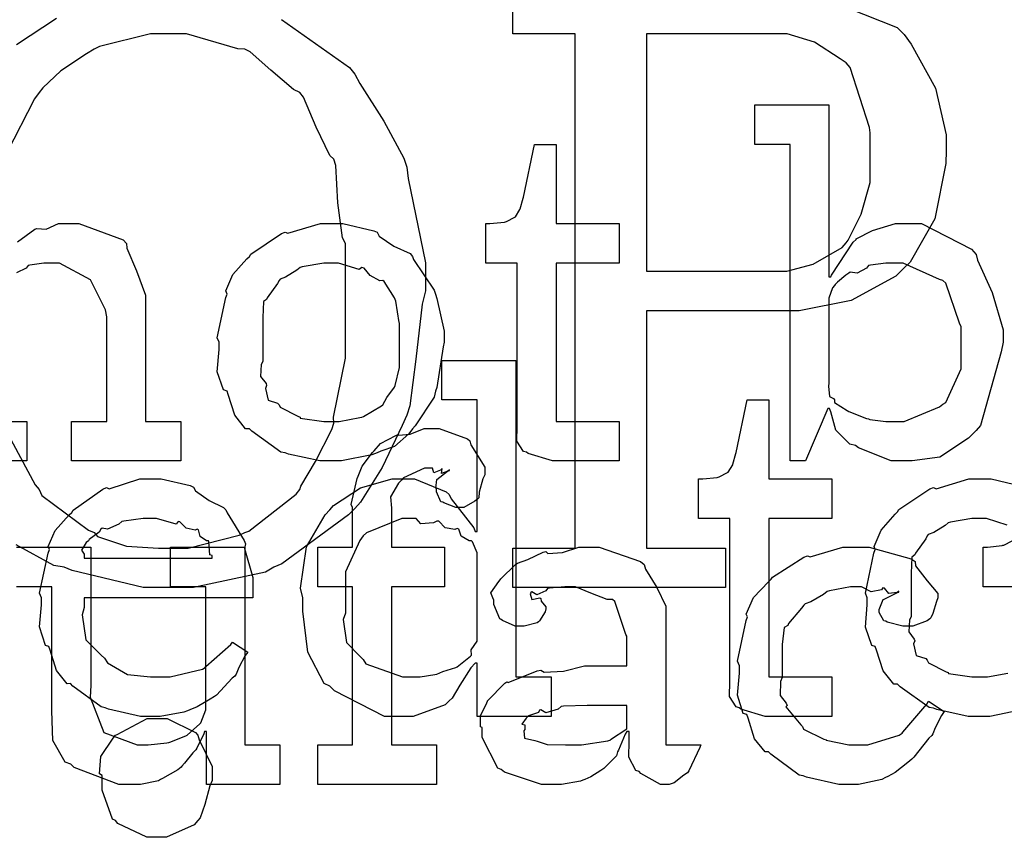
# Model space of a CAD drawing. Extents: x 0 to 8.5, y 0 to 11.
# Tile 226 of 256: x 6.69 to 7.036, y 3.763 to 4.05. Entities that reach past the tile are written whole.
import ezdxf

# ---------------------------------------------------------------- set-up
doc = ezdxf.new("R2010")
doc.units = 0
doc.layers.get('0').update_dxf_attribs({"linetype": 'CONTINUOUS'})

msp = doc.modelspace()

# ---------------------------------------------------------------- linework, layer by layer
at = {"color": 0}
for points in [[(6.96903, 4.05886), (6.99832, 4.04715), (7.00076, 4.04476), (7.00315, 4.04135), (7.01172, 4.02593), (7.01551, 4.0095), (7.01551, 4.00396), (7.01535, 3.99946), (7.0115, 3.98004), (7.00282, 3.96479), (7.00032, 3.96229), (6.99778, 3.95985), (6.98215, 3.95133), (6.96386, 3.94775), (6.95779, 3.94775), (6.91026, 3.94775), (6.91026, 3.86442), (6.93804, 3.86442), (6.93804, 3.85053), (6.86339, 3.85053), (6.86339, 3.86442), (6.86339, 3.86442), (6.88531, 3.86442), (6.88531, 4.04497), (6.86339, 4.04497), (6.86339, 4.05886)], [(6.78212, 4.04997), (6.80599, 4.03315), (6.80794, 4.03087), (6.80968, 4.0275), (6.81808, 4.01426), (6.82508, 4.00136), (6.82617, 3.9981), (6.82667, 3.99419), (6.83268, 3.96457), (6.83268, 3.95469), (6.83154, 3.95008), (6.82932, 3.93078), (6.82726, 3.91433), (6.82617, 3.91108), (6.82449, 3.9075), (6.81754, 3.89274), (6.8099, 3.88058), (6.80794, 3.87831), (6.80572, 3.87608), (6.78228, 3.85889), (6.77951, 3.85769), (6.77658, 3.8559), (6.75125, 3.85053), (6.74283, 3.85053), (6.74283, 3.85053), (6.73361, 3.85053), (6.70871, 3.8565), (6.70594, 3.85769), (6.70221, 3.85829), (6.68907, 3.86556)], [(6.68913, 4.04124), (6.70318, 4.05051)], [(6.68539, 3.90587), (6.69575, 3.88667), (6.69706, 3.88504), (6.69808, 3.88286), (6.71442, 3.87076), (6.71636, 3.86985), (6.71761, 3.86849), (6.72775, 3.86513), (6.73904, 3.86442), (6.74283, 3.86442), (6.74283, 3.86442), (6.74946, 3.86442), (6.76736, 3.86897), (6.76932, 3.86985), (6.77072, 3.87033), (6.78733, 3.8834), (6.78863, 3.88504), (6.78896, 3.88612), (6.79406, 3.89486), (6.79986, 3.90603), (6.80057, 3.90826), (6.80046, 3.91037), (6.80469, 3.9311), (6.80469, 3.93799), (6.80469, 3.9714), (6.80354, 3.97331), (6.80192, 3.98562), (6.80122, 3.99869), (6.80057, 4.00092), (6.7991, 4.00228), (6.79432, 4.01221), (6.78993, 4.02274), (6.78863, 4.02436), (6.78635, 4.02539), (6.77843, 4.03217), (6.77121, 4.03868), (6.76932, 4.03956), (6.76687, 4.03976), (6.74881, 4.04497), (6.74283, 4.04497), (6.73622, 4.04497), (6.71832, 4.04047), (6.71636, 4.03956), (6.71371, 4.03797), (6.70469, 4.03201), (6.69835, 4.02599), (6.69706, 4.02436), (6.69547, 4.02214), (6.68576, 4.00319)], [(6.68951, 3.9719), (6.69558, 3.97635), (6.69629, 3.97661), (6.69629, 3.97661), (6.69954, 3.9764), (6.70394, 3.97835), (6.7054, 3.97835), (6.71099, 3.97835), (6.72661, 3.9726), (6.72775, 3.9714), (6.72786, 3.96967), (6.73128, 3.96181), (6.73449, 3.95324), (6.73449, 3.95036), (6.73449, 3.9089), (6.74685, 3.9089), (6.74685, 3.89501), (6.70844, 3.89501), (6.70844, 3.9089), (6.72081, 3.9089), (6.72081, 3.94558), (6.72038, 3.94803), (6.71511, 3.95865), (6.70421, 3.96446), (6.70063, 3.96446), (6.69879, 3.96446), (6.69385, 3.96376), (6.69325, 3.9636), (6.69249, 3.96272), (6.68918, 3.96104)], [(6.68044, 3.9089), (6.69282, 3.9089), (6.69282, 3.89501), (6.6544, 3.89501)], [(7.04144, 3.80746), (7.03082, 3.80533), (7.02729, 3.80533), (7.02729, 3.80533), (7.02322, 3.80533), (7.01221, 3.80772), (7.01101, 3.80817), (7.0095, 3.80843), (6.99929, 3.81575), (6.99843, 3.81662), (6.99713, 3.81662), (6.99338, 3.82135), (6.99104, 3.82861), (6.99061, 3.82986), (6.98936, 3.83024), (6.98714, 3.83664), (6.98779, 3.84446), (6.98779, 3.847), (6.98714, 3.84858), (6.99013, 3.86268), (6.99061, 3.86393), (6.99018, 3.86501), (6.99262, 3.87076), (6.99756, 3.87631), (6.99843, 3.87717), (6.99892, 3.87793), (7.00976, 3.88519), (7.01101, 3.88564), (7.01199, 3.88525), (7.02344, 3.88867), (7.02729, 3.88867), (7.03131, 3.88867), (7.0421, 3.88618)], [(7.03694, 3.8725), (7.02968, 3.87478), (7.02729, 3.87478), (7.02453, 3.87478), (7.01699, 3.87354), (7.01622, 3.87326), (7.01508, 3.87229), (7.01112, 3.86985), (7.00922, 3.86914), (7.00885, 3.86871), (7.00831, 3.86762), (7.00472, 3.86263), (7.0045, 3.86199), (7.00342, 3.86128), (7.00319, 3.85563), (7.00319, 3.85374), (7.00319, 3.84028), (7.00261, 3.83919), (7.00239, 3.83501), (7.00429, 3.83247), (7.0045, 3.83182), (7.00407, 3.83078), (7.00499, 3.82671), (7.00836, 3.82563), (7.00885, 3.82508), (7.00928, 3.82417), (7.01546, 3.82101), (7.01622, 3.82075), (7.01628, 3.82036), (7.02453, 3.81922), (7.02729, 3.81922), (7.02729, 3.81922), (7.02994, 3.81922), (7.03717, 3.82053)], [(6.68918, 3.86475), (6.71522, 3.86475), (6.71522, 3.81614), (6.71496, 3.81212), (6.71983, 3.79964), (6.7315, 3.79531), (6.7354, 3.79531), (6.7354, 3.79531), (6.74197, 3.79606), (6.74257, 3.79617), (6.74294, 3.79628), (6.74858, 3.7985), (6.74908, 3.79878), (6.74908, 3.79878), (6.75353, 3.80268), (6.75385, 3.80311), (6.75385, 3.80311), (6.75558, 3.80767), (6.75558, 3.80919), (6.75558, 3.85086), (6.74322, 3.85086), (6.74322, 3.86475), (6.76926, 3.86475), (6.76926, 3.79531), (6.78163, 3.79531), (6.78163, 3.78142), (6.75581, 3.78142), (6.75581, 3.80007), (6.75515, 3.80007), (6.75489, 3.79921), (6.75244, 3.79417), (6.75211, 3.79357), (6.75108, 3.79249), (6.74815, 3.7889), (6.74724, 3.78782), (6.7469, 3.78749), (6.74576, 3.78657), (6.7404, 3.78347), (6.73975, 3.78315), (6.73904, 3.78271), (6.73269, 3.78142), (6.73063, 3.78142), (6.73063, 3.78142), (6.72504, 3.78142), (6.70936, 3.78738), (6.70828, 3.78857), (6.70628, 3.78922), (6.70193, 3.79688), (6.70156, 3.80729), (6.70156, 3.81071), (6.70156, 3.85086), (6.68918, 3.85086)], [(7.03956, 3.85086), (7.02849, 3.85086), (7.02849, 3.86475), (7.03, 3.86475), (7.03, 3.86475), (7.0351, 3.86529), (7.03543, 3.8654), (7.03575, 3.86546), (7.03868, 3.86697)]]:
    msp.add_lwpolyline(points, dxfattribs=at)
for points in [[(6.91026, 3.96164), (6.95649, 3.96164), (6.95953, 3.96164), (6.96875, 3.96414), (6.97894, 3.97), (6.98036, 3.97163), (6.98107, 3.9725), (6.98568, 3.98167), (6.98882, 3.99274), (6.98882, 3.99636), (6.98882, 4.01025), (6.98861, 4.0121), (6.98178, 4.03315), (6.98036, 4.03478), (6.97831, 4.03618), (6.96924, 4.04199), (6.95964, 4.04497), (6.95649, 4.04497), (6.91026, 4.04497), (6.91026, 3.96164)], [(7.00038, 3.89501), (6.99621, 3.89501), (6.98469, 3.89958), (6.98367, 3.90044), (6.98172, 3.90088), (6.97672, 3.90576), (6.97499, 3.91222), (6.97456, 3.91347), (6.9739, 3.91347), (6.9661, 3.89501), (6.96067, 3.89501), (6.96067, 4.00613), (6.94829, 4.00613), (6.94829, 4.02001), (6.97433, 4.02001), (6.97433, 3.95969), (6.97499, 3.95969), (6.97521, 3.96024), (6.98286, 3.97185), (6.98389, 3.97271), (6.98394, 3.97299), (6.98964, 3.97592), (6.99767, 3.97835), (7.00038, 3.97835), (7.00678, 3.97835), (7.02436, 3.96935), (7.02599, 3.9675), (7.02653, 3.9655), (7.03157, 3.9541), (7.03554, 3.94108), (7.03554, 3.93668), (7.03483, 3.93332), (7.02756, 3.9075), (7.02599, 3.90565), (7.02333, 3.903), (7.01324, 3.89638), (7.00358, 3.89501), (7.00038, 3.89501)], [(6.88032, 3.89501), (6.87728, 3.89501), (6.86871, 3.89757), (6.86817, 3.89806), (6.86714, 3.89833), (6.86475, 3.90201), (6.8649, 3.90722), (6.8649, 3.9089), (6.8649, 3.96446), (6.85385, 3.96446), (6.85385, 3.97835), (6.85536, 3.97835), (6.85536, 3.97835), (6.86046, 3.97889), (6.86079, 3.979), (6.86111, 3.97906), (6.86404, 3.98058), (6.86426, 3.98074), (6.86426, 3.98074), (6.86589, 3.98329), (6.866, 3.98356), (6.866, 3.98356), (6.86697, 3.98731), (6.86708, 3.98768), (6.87099, 4.00613), (6.87858, 4.00613), (6.87858, 3.97835), (6.90072, 3.97835), (6.90072, 3.96446), (6.87858, 3.96446), (6.87858, 3.9089), (6.90072, 3.9089), (6.90072, 3.89501), (6.89974, 3.89501), (6.89751, 3.89501), (6.89681, 3.89501), (6.89556, 3.89501), (6.89274, 3.89501), (6.89182, 3.89501), (6.8904, 3.89501), (6.88721, 3.89501), (6.88618, 3.89501), (6.88471, 3.89501), (6.8814, 3.89501), (6.88032, 3.89501)], [(6.79975, 3.89501), (6.79568, 3.89501), (6.78467, 3.8974), (6.78347, 3.89785), (6.78196, 3.89811), (6.77175, 3.90543), (6.77089, 3.90631), (6.76958, 3.90631), (6.76585, 3.91103), (6.76351, 3.91829), (6.76307, 3.91954), (6.76183, 3.91992), (6.7596, 3.92632), (6.76025, 3.93414), (6.76025, 3.93668), (6.7596, 3.93826), (6.76258, 3.95236), (6.76307, 3.95361), (6.76264, 3.95469), (6.76508, 3.96044), (6.77001, 3.96599), (6.77089, 3.96685), (6.77138, 3.96761), (6.78222, 3.97488), (6.78347, 3.97532), (6.78444, 3.97493), (6.7959, 3.97835), (6.79975, 3.97835), (6.80376, 3.97835), (6.81456, 3.97586), (6.81581, 3.97532), (6.8164, 3.97396), (6.82161, 3.97043), (6.82731, 3.96783), (6.82818, 3.96685), (6.8285, 3.96576), (6.83572, 3.95492), (6.83621, 3.95361), (6.83669, 3.9521), (6.83925, 3.94054), (6.83925, 3.93668), (6.83897, 3.93511), (6.83669, 3.92085), (6.83621, 3.91954), (6.83572, 3.91743), (6.82904, 3.90728), (6.82818, 3.90631), (6.82688, 3.90457), (6.82178, 3.90007), (6.817, 3.89839), (6.81581, 3.89785), (6.81392, 3.89714), (6.80328, 3.89501), (6.79975, 3.89501)], [(6.79975, 3.9089), (6.8024, 3.9089), (6.80963, 3.91021), (6.81039, 3.91043), (6.81093, 3.9106), (6.81728, 3.91433), (6.81776, 3.91476), (6.81776, 3.91476), (6.81912, 3.91726), (6.82189, 3.9209), (6.8221, 3.9215), (6.8221, 3.9215), (6.82362, 3.92785), (6.82362, 3.92996), (6.82362, 3.94342), (6.82346, 3.94363), (6.82232, 3.95107), (6.8221, 3.95167), (6.82189, 3.95226), (6.81825, 3.95796), (6.81776, 3.95839), (6.81668, 3.95828), (6.81326, 3.96007), (6.81114, 3.96272), (6.81039, 3.96294), (6.8094, 3.96218), (6.80214, 3.96446), (6.79975, 3.96446), (6.79699, 3.96446), (6.78944, 3.96322), (6.78868, 3.96294), (6.78754, 3.96197), (6.78358, 3.95953), (6.78168, 3.95882), (6.78131, 3.95839), (6.78076, 3.95731), (6.77718, 3.95231), (6.77696, 3.95167), (6.77588, 3.95096), (6.77567, 3.94532), (6.77567, 3.94342), (6.77567, 3.92996), (6.77507, 3.92887), (6.77485, 3.92469), (6.77675, 3.92215), (6.77696, 3.9215), (6.77653, 3.92046), (6.77746, 3.91639), (6.78082, 3.91531), (6.78131, 3.91476), (6.78174, 3.91385), (6.78792, 3.91069), (6.78868, 3.91043), (6.78874, 3.91004), (6.79699, 3.9089), (6.79975, 3.9089)], [(6.99625, 3.9089), (7.00076, 3.9089), (7.01318, 3.91401), (7.01426, 3.91499), (7.01531, 3.91553), (7.02078, 3.92736), (7.02078, 3.93126), (7.02078, 3.94211), (7.02018, 3.94336), (7.01535, 3.95742), (7.01426, 3.95839), (7.01313, 3.95876), (7.00043, 3.96446), (6.99625, 3.96446), (6.99425, 3.96446), (6.98888, 3.96376), (6.98822, 3.9636), (6.98757, 3.96268), (6.98421, 3.96089), (6.98178, 3.96132), (6.98128, 3.96099), (6.98031, 3.96018), (6.97732, 3.95774), (6.97651, 3.95697), (6.97629, 3.95665), (6.97558, 3.95578), (6.97433, 3.95221), (6.97433, 3.95101), (6.97433, 3.92236), (6.97418, 3.92122), (6.9745, 3.91758), (6.97597, 3.91689), (6.97629, 3.9165), (6.97624, 3.91553), (6.98074, 3.91271), (6.98128, 3.91238), (6.98128, 3.91238), (6.98757, 3.90994), (6.98822, 3.90978), (6.98872, 3.90956), (6.99436, 3.9089), (6.99625, 3.9089)], [(6.82476, 3.80533), (6.81836, 3.80533), (6.80078, 3.81424), (6.79915, 3.81597), (6.79719, 3.81689), (6.79144, 3.82785), (6.78961, 3.84224), (6.78961, 3.847), (6.7889, 3.85037), (6.7909, 3.86481), (6.79753, 3.87608), (6.79915, 3.87782), (6.80046, 3.87939), (6.8099, 3.88558), (6.82101, 3.88867), (6.82476, 3.88867), (6.82883, 3.88867), (6.84, 3.88417), (6.84104, 3.88325), (6.84174, 3.88167), (6.84967, 3.87153), (6.85015, 3.87022), (6.85081, 3.87022), (6.85081, 3.91644), (6.83843, 3.91644), (6.83843, 3.93033), (6.86447, 3.93033), (6.86447, 3.81922), (6.87685, 3.81922), (6.87685, 3.80533), (6.85081, 3.80533), (6.85081, 3.824), (6.85015, 3.824), (6.84858, 3.82238), (6.84478, 3.81629), (6.84207, 3.81174), (6.84104, 3.81076), (6.83968, 3.8094), (6.82844, 3.80533), (6.82476, 3.80533)], [(6.95497, 3.80533), (6.95193, 3.80533), (6.94336, 3.80789), (6.94282, 3.80838), (6.94179, 3.80865), (6.9394, 3.81233), (6.93956, 3.81754), (6.93956, 3.81922), (6.93956, 3.87478), (6.9285, 3.87478), (6.9285, 3.88867), (6.93001, 3.88867), (6.93001, 3.88867), (6.93511, 3.88921), (6.93544, 3.88932), (6.93576, 3.88938), (6.93869, 3.8909), (6.93892, 3.89106), (6.93892, 3.89106), (6.94054, 3.89361), (6.94065, 3.89388), (6.94065, 3.89388), (6.94163, 3.89762), (6.94174, 3.898), (6.94564, 3.91644), (6.95324, 3.91644), (6.95324, 3.88867), (6.97537, 3.88867), (6.97537, 3.87478), (6.95324, 3.87478), (6.95324, 3.81922), (6.97537, 3.81922), (6.97537, 3.80533), (6.97439, 3.80533), (6.97217, 3.80533), (6.97146, 3.80533), (6.97021, 3.80533), (6.96739, 3.80533), (6.96647, 3.80533), (6.96506, 3.80533), (6.96186, 3.80533), (6.96083, 3.80533), (6.95936, 3.80533), (6.95606, 3.80533), (6.95497, 3.80533)], [(6.79492, 3.79531), (6.80707, 3.79531), (6.80707, 3.85086), (6.79492, 3.85086), (6.79492, 3.86475), (6.80707, 3.86475), (6.80707, 3.87864), (6.80658, 3.87967), (6.80871, 3.88889), (6.80903, 3.88971), (6.80903, 3.88971), (6.81049, 3.89318), (6.81407, 3.898), (6.81467, 3.8986), (6.81467, 3.8986), (6.81689, 3.9011), (6.82232, 3.90392), (6.82314, 3.90424), (6.82319, 3.90408), (6.82731, 3.9044), (6.83231, 3.90642), (6.83399, 3.90642), (6.83757, 3.90642), (6.84744, 3.90283), (6.84831, 3.90207), (6.84868, 3.90061), (6.85351, 3.89279), (6.85351, 3.89014), (6.85281, 3.88872), (6.85157, 3.884), (6.8514, 3.88211), (6.85113, 3.88167), (6.85004, 3.88092), (6.84614, 3.87864), (6.84483, 3.87864), (6.84332, 3.87864), (6.83914, 3.88026), (6.83876, 3.88058), (6.83806, 3.88069), (6.83658, 3.88422), (6.83658, 3.88536), (6.83637, 3.88547), (6.83675, 3.88851), (6.84039, 3.89144), (6.84115, 3.89165), (6.84115, 3.89187), (6.84056, 3.89144), (6.83838, 3.89057), (6.83854, 3.89231), (6.83854, 3.89231), (6.838, 3.89176), (6.83567, 3.89079), (6.83518, 3.89253), (6.83507, 3.89253), (6.83242, 3.89253), (6.82503, 3.88911), (6.82443, 3.8884), (6.82319, 3.88715), (6.82047, 3.88243), (6.82075, 3.87847), (6.82075, 3.87711), (6.82075, 3.86475), (6.83942, 3.86475), (6.83942, 3.85086), (6.82075, 3.85086), (6.82075, 3.79531), (6.83658, 3.79531), (6.83658, 3.78142), (6.79492, 3.78142), (6.79492, 3.79531)], [(6.73676, 3.80533), (6.73264, 3.80533), (6.72146, 3.80789), (6.72026, 3.80838), (6.71886, 3.80865), (6.70893, 3.81597), (6.70811, 3.81685), (6.70692, 3.81679), (6.70318, 3.8214), (6.70096, 3.82861), (6.70053, 3.82986), (6.69928, 3.83024), (6.69726, 3.83675), (6.69792, 3.84446), (6.69792, 3.847), (6.69726, 3.84858), (6.70025, 3.86268), (6.70074, 3.86393), (6.70031, 3.86496), (6.70275, 3.87061), (6.70768, 3.87608), (6.70856, 3.87696), (6.70904, 3.87771), (6.71951, 3.88514), (6.72071, 3.88564), (6.72168, 3.88525), (6.73247, 3.88867), (6.73611, 3.88867), (6.7399, 3.88867), (6.75017, 3.88633), (6.75131, 3.88585), (6.75196, 3.8845), (6.75678, 3.88108), (6.76183, 3.87869), (6.76258, 3.87782), (6.76307, 3.87674), (6.7691, 3.86708), (6.76953, 3.86589), (6.76915, 3.86431), (6.77214, 3.85411), (6.77214, 3.85069), (6.77214, 3.847), (6.71289, 3.847), (6.71289, 3.84353), (6.71218, 3.84093), (6.71354, 3.83214), (6.71886, 3.82682), (6.72006, 3.82574), (6.72108, 3.82411), (6.72808, 3.82004), (6.73622, 3.81922), (6.73893, 3.81922), (6.74306, 3.81922), (6.75439, 3.82194), (6.75543, 3.82249), (6.75564, 3.82281), (6.76438, 3.83051), (6.76497, 3.83138), (6.7704, 3.8279), (6.76942, 3.82671), (6.76714, 3.82254), (6.76628, 3.8201), (6.76585, 3.81944), (6.76486, 3.81874), (6.75939, 3.81282), (6.75868, 3.81228), (6.75717, 3.81136), (6.75261, 3.80865), (6.75, 3.80761), (6.74914, 3.80729), (6.74794, 3.80681), (6.73953, 3.80533), (6.73676, 3.80533)], [(6.71289, 3.86089), (6.75782, 3.86089), (6.75782, 3.86176), (6.75706, 3.86203), (6.75672, 3.8666), (6.75651, 3.86697), (6.75581, 3.86692), (6.75364, 3.86843), (6.75304, 3.87082), (6.75261, 3.8711), (6.7519, 3.87071), (6.74875, 3.87136), (6.74653, 3.87358), (6.74588, 3.87369), (6.74517, 3.87283), (6.73833, 3.87478), (6.73611, 3.87478), (6.73361, 3.87478), (6.72683, 3.87392), (6.72613, 3.87369), (6.72504, 3.87283), (6.72108, 3.87104), (6.71918, 3.87136), (6.71875, 3.8711), (6.71821, 3.86996), (6.71463, 3.8674), (6.71442, 3.86697), (6.71365, 3.86637), (6.71197, 3.86372), (6.71289, 3.86225), (6.71289, 3.86176), (6.71289, 3.86089)], [(6.82889, 3.81922), (6.83083, 3.81922), (6.83604, 3.81999), (6.83669, 3.8201), (6.83669, 3.8201), (6.83882, 3.82107), (6.84332, 3.82243), (6.84386, 3.82269), (6.84386, 3.82269), (6.84853, 3.82644), (6.84885, 3.82682), (6.84885, 3.82682), (6.84879, 3.82867), (6.85081, 3.83171), (6.85081, 3.83268), (6.85081, 3.86133), (6.85081, 3.86274), (6.84918, 3.8666), (6.84885, 3.86697), (6.84799, 3.86692), (6.84521, 3.8686), (6.8444, 3.87104), (6.84386, 3.87131), (6.84304, 3.87093), (6.83963, 3.87153), (6.83735, 3.87381), (6.83669, 3.87392), (6.8355, 3.87332), (6.83106, 3.87294), (6.82943, 3.87478), (6.82889, 3.87478), (6.82438, 3.87478), (6.81196, 3.86974), (6.81087, 3.86871), (6.80968, 3.86708), (6.80458, 3.85612), (6.80458, 3.85243), (6.80458, 3.84158), (6.80382, 3.83931), (6.80496, 3.83132), (6.80979, 3.82633), (6.81087, 3.82531), (6.81179, 3.82379), (6.8246, 3.81922), (6.82889, 3.81922)], [(6.87819, 3.78142), (6.87349, 3.78142), (6.86046, 3.78575), (6.85932, 3.78662), (6.85807, 3.78711), (6.8526, 3.79785), (6.8526, 3.80138), (6.85206, 3.80165), (6.852, 3.80556), (6.85422, 3.81006), (6.85454, 3.81071), (6.85444, 3.81082), (6.86051, 3.817), (6.86128, 3.81743), (6.86176, 3.81722), (6.87196, 3.82135), (6.87321, 3.82156), (6.87435, 3.82081), (6.88118, 3.82118), (6.88851, 3.82308), (6.891, 3.82308), (6.90338, 3.82308), (6.90338, 3.8335), (6.90306, 3.83404), (6.89919, 3.8456), (6.89839, 3.84631), (6.89654, 3.84631), (6.89074, 3.84858), (6.88536, 3.85086), (6.88363, 3.85086), (6.88162, 3.85086), (6.87619, 3.85032), (6.8756, 3.85021), (6.87494, 3.84944), (6.87181, 3.84804), (6.87007, 3.84907), (6.86974, 3.8489), (6.86974, 3.84868), (6.86947, 3.84836), (6.87001, 3.8464), (6.87289, 3.84694), (6.87321, 3.84674), (6.87337, 3.84581), (6.87494, 3.84375), (6.87494, 3.84304), (6.87468, 3.84207), (6.87278, 3.83882), (6.87235, 3.83849), (6.8719, 3.83811), (6.86735, 3.83697), (6.86583, 3.83697), (6.86421, 3.83697), (6.85975, 3.83897), (6.85932, 3.83936), (6.85878, 3.83957), (6.85672, 3.84462), (6.85672, 3.84631), (6.85656, 3.84631), (6.85568, 3.84874), (6.85851, 3.85271), (6.85889, 3.85325), (6.85915, 3.85363), (6.86431, 3.85867), (6.86496, 3.8591), (6.86496, 3.85906), (6.86865, 3.8604), (6.87397, 3.86301), (6.87494, 3.86322), (6.87565, 3.86247), (6.88086, 3.86285), (6.8865, 3.86475), (6.8884, 3.86475), (6.89367, 3.86475), (6.90815, 3.85969), (6.90944, 3.85867), (6.90989, 3.85704), (6.9139, 3.85053), (6.91704, 3.84397), (6.91704, 3.84174), (6.91704, 3.79531), (6.92942, 3.79531), (6.92899, 3.79438), (6.92513, 3.78624), (6.92464, 3.78554), (6.92344, 3.78472), (6.92003, 3.78196), (6.91824, 3.78142), (6.91769, 3.78142), (6.91521, 3.78142), (6.90826, 3.78521), (6.90771, 3.78597), (6.90653, 3.78635), (6.90408, 3.79096), (6.90424, 3.79665), (6.90424, 3.79856), (6.90424, 3.80007), (6.90338, 3.80007), (6.90283, 3.7991), (6.90044, 3.79351), (6.90012, 3.79292), (6.89979, 3.79144), (6.89583, 3.78749), (6.89535, 3.78706), (6.89421, 3.78635), (6.89079, 3.78413), (6.88867, 3.78321), (6.88797, 3.78293), (6.8871, 3.78256), (6.88043, 3.78142), (6.87819, 3.78142)], [(6.98199, 3.78142), (6.97781, 3.78142), (6.96647, 3.78396), (6.96528, 3.78444), (6.96386, 3.78472), (6.95394, 3.79204), (6.95313, 3.79292), (6.95193, 3.79286), (6.94819, 3.79747), (6.94596, 3.80469), (6.94553, 3.80593), (6.94428, 3.80632), (6.94228, 3.81282), (6.94293, 3.82053), (6.94293, 3.82308), (6.94228, 3.82471), (6.94526, 3.83897), (6.94575, 3.84022), (6.94532, 3.84125), (6.94786, 3.84706), (6.95307, 3.8526), (6.954, 3.85346), (6.95449, 3.85417), (6.96556, 3.86128), (6.96679, 3.86171), (6.96772, 3.86133), (6.97922, 3.86475), (6.98307, 3.86475), (6.98844, 3.86475), (7.00325, 3.86062), (7.00456, 3.85975), (7.00472, 3.85818), (7.00885, 3.85297), (7.01258, 3.84847), (7.01258, 3.84694), (7.01204, 3.84565), (7.01085, 3.84147), (7.01014, 3.83996), (7.00976, 3.83957), (7.00885, 3.83892), (7.00379, 3.83697), (7.00217, 3.83697), (7.00022, 3.83697), (6.99479, 3.83843), (6.99436, 3.83871), (6.99365, 3.83886), (6.99197, 3.84185), (6.99197, 3.84283), (6.99197, 3.84283), (6.99338, 3.84631), (6.99371, 3.84651), (6.99371, 3.84651), (6.99837, 3.84879), (6.99892, 3.8489), (6.99892, 3.84933), (6.99832, 3.84885), (6.99539, 3.84842), (6.99382, 3.85037), (6.99328, 3.85042), (6.99274, 3.84972), (6.98915, 3.84907), (6.98574, 3.85086), (6.9846, 3.85086), (6.98188, 3.85086), (6.97456, 3.84944), (6.97374, 3.84912), (6.97239, 3.8481), (6.96793, 3.84554), (6.96599, 3.84478), (6.9655, 3.84435), (6.96468, 3.84326), (6.96018, 3.83789), (6.95985, 3.83718), (6.95861, 3.83653), (6.9579, 3.83051), (6.9579, 3.8285), (6.9579, 3.81896), (6.95731, 3.8176), (6.95719, 3.81261), (6.95931, 3.80994), (6.95964, 3.80919), (6.95921, 3.80871), (6.96446, 3.80236), (6.96506, 3.80181), (6.96544, 3.80078), (6.9725, 3.79736), (6.97331, 3.79704), (6.97331, 3.79699), (6.98128, 3.79531), (6.98394, 3.79531), (6.98796, 3.79531), (6.99903, 3.79878), (7, 3.79943), (7.00022, 3.79981), (7.00874, 3.80957), (7.00933, 3.81071), (7.01476, 3.80701), (7.01389, 3.80567), (7.01161, 3.80126), (7.01079, 3.79915), (7.01042, 3.79856), (7.00944, 3.79764), (7.00413, 3.79101), (7.00347, 3.79031), (7.00201, 3.78917), (6.99756, 3.78564), (6.99501, 3.78424), (6.99414, 3.78381), (6.99294, 3.78321), (6.98469, 3.78142), (6.98199, 3.78142)], [(6.88406, 3.79531), (6.88747, 3.79531), (6.89675, 3.79676), (6.89774, 3.79704), (6.89768, 3.79719), (6.90338, 3.801), (6.90338, 3.80225), (6.90338, 3.80919), (6.89253, 3.80919), (6.88949, 3.80919), (6.88118, 3.80886), (6.88037, 3.80875), (6.87929, 3.80789), (6.875, 3.80653), (6.87321, 3.80761), (6.87278, 3.80746), (6.8724, 3.80664), (6.86887, 3.8055), (6.86865, 3.80528), (6.86806, 3.80469), (6.86649, 3.80263), (6.86757, 3.80236), (6.86757, 3.80225), (6.86757, 3.80072), (6.86719, 3.80029), (6.86746, 3.79769), (6.87115, 3.79688), (6.8719, 3.7966), (6.8719, 3.7966), (6.87538, 3.79546), (6.88189, 3.79531), (6.88406, 3.79531)], [(6.7385, 3.76286), (6.73486, 3.76286), (6.72478, 3.76774), (6.72396, 3.76872), (6.72288, 3.76921), (6.71918, 3.77946), (6.71918, 3.78282), (6.71918, 3.78456), (6.71832, 3.78515), (6.71875, 3.79124), (6.72314, 3.79769), (6.72396, 3.79867), (6.7245, 3.79899), (6.73497, 3.80453), (6.7385, 3.80453), (6.74208, 3.80453), (6.75196, 3.79964), (6.75282, 3.79867), (6.75325, 3.79704), (6.75782, 3.78771), (6.75782, 3.78456), (6.75782, 3.78282), (6.757, 3.78097), (6.75532, 3.77442), (6.75364, 3.76969), (6.75282, 3.76872), (6.75157, 3.76725), (6.74175, 3.76286), (6.7385, 3.76286)]]:
    msp.add_lwpolyline(points, close=True, dxfattribs=at)

doc.saveas('drawing.dxf')
